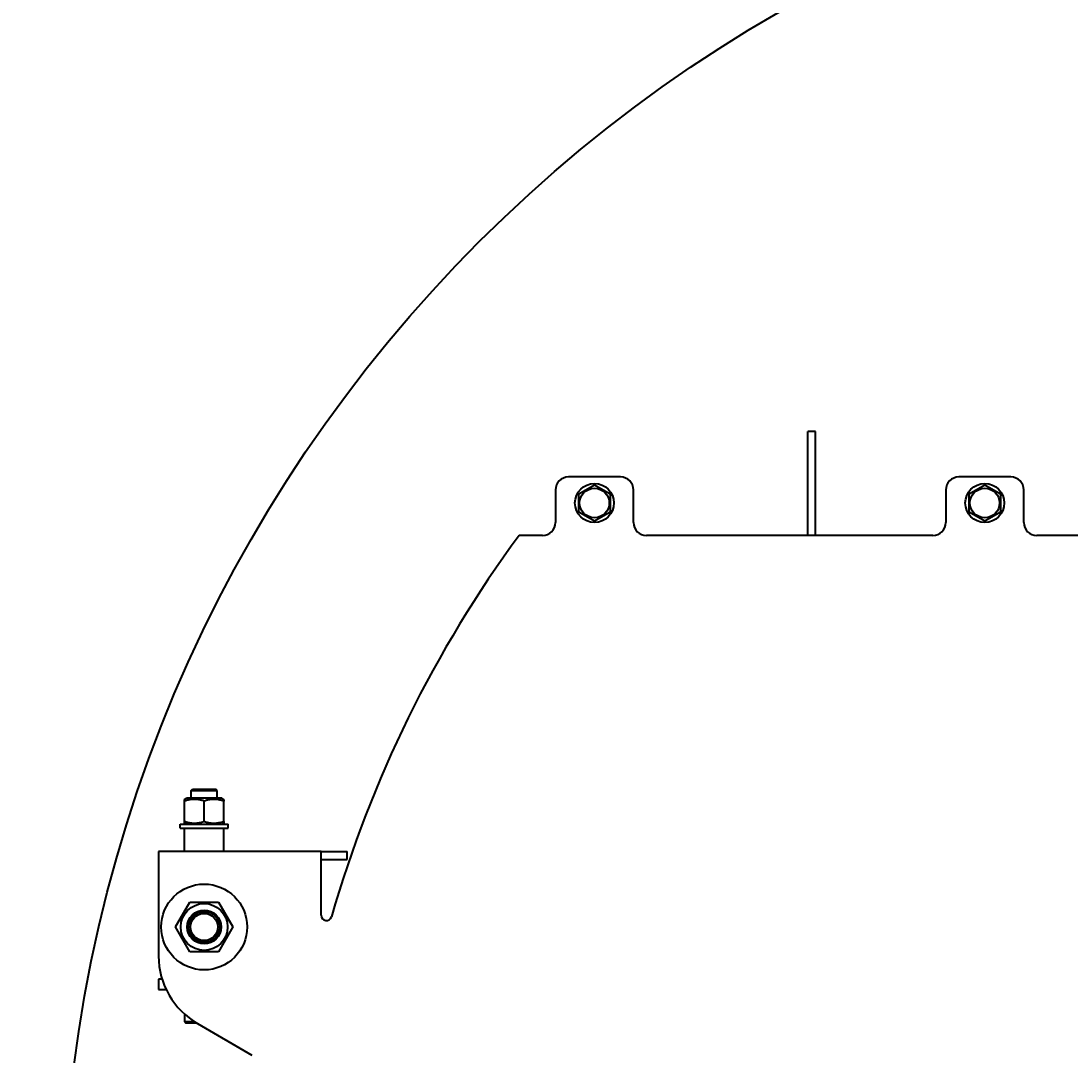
# Model space of a CAD drawing. Header units: millimetres. Extents: x -4428 to 3866, y -3426 to 3855.
# Tile 175 of 191: x 1355 to 2162, y 2066 to 2861. Entities that reach past the tile are written whole.
import ezdxf

# ---------------------------------------------------------------- set-up
doc = ezdxf.new("R2010")
doc.units = ezdxf.units.MM
doc.linetypes.add('K5LT_BASIC', pattern=[0])
doc.linetypes.add('K5LT_THIN', pattern=[0])
doc.layers.add('Системный слой', color=7, linetype='Continuous')
doc.styles.add('KDIMTEXTSTYLE', font='GOST_AU.SHX', dxfattribs={"width": 0.96, "oblique": 15, "height": 5})
doc.dimstyles.new('KDIMSTYLE (1.00)', dxfattribs={"dimtxt": 5, "dimasz": 1, "dimexe": 2, "dimexo": 0, "dimgap": 1, "dimtad": 1, "dimtxsty": 'KDIMTEXTSTYLE', "dimsah": 1, "dimcen": 0, "dimdle": 1, "dimadec": 0, "dimazin": 0, "dimtfac": 0.667, "dimtmove": 0, "dimatfit": 3, "dimfxl": 1, "dimtvp": 1, "dimtolj": 1, "dimtzin": 0, "dimarcsym": 0})

# ---------------------------------------------------------------- blocks, each defined once
blk = doc.blocks.new('KDIMARROW_01')
at = {"layer": 'Системный слой'}
blk.add_hatch(color=0, dxfattribs=at).paths.add_polyline_path([(0, 0), (-5, 0.66), (-4.5, 0), (-5, -0.66)])
at = {"layer": 'Системный слой', "color": 0, "linetype": 'K5LT_THIN', "lineweight": 20}
for p, q in [((-4.5, 0), (-5, 0.66)), ((-5, 0.66), (0, 0)), ((0, 0), (-5, -0.66)), ((-5, -0.66), (-4.5, 0)), ((0, 0), (-1, 0))]:
    blk.add_line(p, q, dxfattribs=at)
blk = doc.blocks.new('U10')
at = {"layer": 'Системный слой', "color": 150, "linetype": 'K5LT_BASIC', "lineweight": 40, "true_color": 0x0080ff}
for p, q in [((1965.93, 2545.57), (1959.93, 2545.57)), ((1959.93, 2490.57), (1959.93, 2545.57)), ((1965.93, 2490.57), (1965.93, 2545.57)), ((1815.93, 2510.57), (1775.93, 2510.57)), ((2115.93, 2510.57), (2075.93, 2510.57)), ((1783.93, 2497.5), (1795.93, 2504.43)), ((1795.93, 2504.43), (1807.93, 2497.5)), ((2083.93, 2497.5), (2095.93, 2504.43)), ((2095.93, 2504.43), (2107.93, 2497.5)), ((1765.93, 2500.57), (1765.93, 2475.57)), ((1783.93, 2483.64), (1783.93, 2497.5)), ((1807.93, 2497.5), (1807.93, 2483.64)), ((1825.93, 2475.57), (1825.93, 2500.57)), ((2065.93, 2500.57), (2065.93, 2475.57)), ((2083.93, 2483.64), (2083.93, 2497.5)), ((2107.93, 2497.5), (2107.93, 2483.64)), ((2125.93, 2475.57), (2125.93, 2500.57)), ((1959.93, 2465.57), (1959.93, 2490.57)), ((1965.93, 2465.57), (1965.93, 2490.57)), ((1795.93, 2476.72), (1783.93, 2483.64)), ((1807.93, 2483.64), (1795.93, 2476.72)), ((2095.93, 2476.72), (2083.93, 2483.64)), ((2107.93, 2483.64), (2095.93, 2476.72)), ((1755.93, 2465.57), (1737.97, 2465.57)), ((2055.93, 2465.57), (1835.93, 2465.57)), ((2355.93, 2465.57), (2135.93, 2465.57)), ((1485.93, 2269.57), (1486.93, 2270.57)), ((1485.93, 2263.57), (1485.93, 2269.57)), ((1485.93, 2269.57), (1505.93, 2269.57)), ((1486.93, 2270.57), (1504.93, 2270.57)), ((1505.93, 2269.57), (1504.93, 2270.57)), ((1505.93, 2263.57), (1505.93, 2269.57)), ((1480.93, 2262.71), (1482.43, 2263.57)), ((1480.93, 2261.37), (1480.93, 2262.71)), ((1480.93, 2245.78), (1480.93, 2261.37)), ((1495.93, 2263.57), (1482.43, 2263.57)), ((1509.43, 2263.57), (1495.93, 2263.57)), ((1495.93, 2245.78), (1495.93, 2261.37)), ((1510.93, 2262.71), (1509.43, 2263.57)), ((1510.93, 2262.71), (1510.93, 2261.37)), ((1510.93, 2245.78), (1510.93, 2261.37)), ((1477.43, 2240.57), (1477.43, 2243.57)), ((1477.43, 2243.57), (1514.43, 2243.57)), ((1480.93, 2244.44), (1480.93, 2245.78)), ((1482.43, 2243.57), (1480.93, 2244.44)), ((1509.43, 2243.57), (1510.93, 2244.44)), ((1510.93, 2245.78), (1510.93, 2244.44)), ((1514.43, 2240.57), (1514.43, 2243.57)), ((1477.43, 2240.57), (1514.43, 2240.57)), ((1480.93, 2222.57), (1480.93, 2240.57)), ((1510.93, 2222.57), (1510.93, 2240.57)), ((1460.93, 2222.57), (1460.93, 2208.57)), ((1585.93, 2222.57), (1460.93, 2222.57)), ((1585.93, 2222.57), (1605.93, 2222.57)), ((1585.93, 2208.57), (1585.93, 2222.57)), ((1605.93, 2216.57), (1605.93, 2222.57)), ((1585.93, 2216.57), (1605.93, 2216.57)), ((1460.93, 2208.57), (1460.93, 2142.21)), ((1585.93, 2173.54), (1585.93, 2208.57)), ((1473.99, 2164.57), (1484.96, 2183.57)), ((1484.96, 2183.57), (1506.9, 2183.57)), ((1506.9, 2183.57), (1517.87, 2164.57)), ((1484.96, 2145.57), (1473.99, 2164.57)), ((1517.87, 2164.57), (1506.9, 2145.57)), ((1506.9, 2145.57), (1484.96, 2145.57)), ((1463.58, 2124.57), (1460.93, 2124.57)), ((1460.93, 2124.57), (1460.93, 2116.57)), ((1460.93, 2116.57), (1466.69, 2116.57)), ((1480.93, 2097.49), (1480.93, 2091.57)), ((1480.93, 2091.57), (1481.93, 2090.57)), ((1488.75, 2091.57), (1480.93, 2091.57)), ((1490.38, 2090.57), (1481.93, 2090.57)), ((1490.93, 2090.25), (1532.68, 2066.15))]:
    blk.add_line(p, q, dxfattribs=at)
for centre, radius in [((2481.93, 1917.57), 1095), ((1795.93, 2490.57), 15), ((1795.93, 2490.57), 11.4), ((2095.93, 2490.57), 15), ((2095.93, 2490.57), 11.4), ((1495.93, 2164.57), 33), ((1495.93, 2164.57), 18.05), ((1495.93, 2164.57), 13), ((1495.93, 2164.57), 12), ((1495.93, 2164.57), 10.5)]:
    blk.add_circle(centre, radius, dxfattribs=at)
for centre, radius, start, end in [((1775.93, 2500.57), 10, 90, 180), ((1815.93, 2500.57), 10, 0, 90), ((2075.93, 2500.57), 10, 90, 180), ((2115.93, 2500.57), 10, 0, 90), ((1755.93, 2475.57), 10, 270, 0), ((1835.93, 2475.57), 10, 180, 270), ((2055.93, 2475.57), 10, 270, 0), ((2135.93, 2475.57), 10, 180, 270), ((2481.93, 1917.57), 924, 143.62458, 163.98861), ((1589.93, 2173.54), 4, 180, 343.98861), ((1520.93, 2142.21), 60, 180, 240)]:
    blk.add_arc(centre, radius, start, end, dxfattribs=at)
at = {"layer": 'Системный слой', "color": 7, "linetype": 'K5LT_THIN', "lineweight": 20}
blk.add_arc((1495.93, 2164.57), 10.92, 70, 340, dxfattribs=at)
at = {"layer": 'Системный слой', "color": 150, "linetype": 'K5LT_BASIC', "lineweight": 40, "true_color": 0x0080ff}
for points in [[(1495.93, 2261.37), (1495.18, 2261.62), (1494.02, 2261.96), (1492.57, 2262.28), (1491.72, 2262.44), (1490.99, 2262.54), (1490.25, 2262.63), (1489.35, 2262.69), (1488.5, 2262.71), (1487.63, 2262.7), (1486.8, 2262.64), (1485.93, 2262.55), (1485.06, 2262.43), (1484.08, 2262.24), (1482.69, 2261.92), (1481.6, 2261.59), (1480.93, 2261.37)], [(1510.93, 2261.37), (1510.18, 2261.62), (1509.02, 2261.96), (1507.57, 2262.28), (1506.72, 2262.44), (1505.99, 2262.54), (1505.25, 2262.63), (1504.35, 2262.69), (1503.5, 2262.71), (1502.63, 2262.7), (1501.8, 2262.64), (1500.93, 2262.55), (1500.06, 2262.43), (1499.08, 2262.24), (1497.69, 2261.92), (1496.6, 2261.59), (1495.93, 2261.37)], [(1480.93, 2245.78), (1481.68, 2245.53), (1482.84, 2245.18), (1484.29, 2244.86), (1485.14, 2244.71), (1485.87, 2244.6), (1486.61, 2244.52), (1487.51, 2244.45), (1488.36, 2244.43), (1489.23, 2244.45), (1490.06, 2244.5), (1490.94, 2244.59), (1491.8, 2244.72), (1492.79, 2244.9), (1494.17, 2245.23), (1495.26, 2245.55), (1495.93, 2245.78)], [(1495.93, 2245.78), (1496.68, 2245.53), (1497.84, 2245.18), (1499.29, 2244.86), (1500.14, 2244.71), (1500.87, 2244.6), (1501.61, 2244.52), (1502.51, 2244.45), (1503.36, 2244.43), (1504.23, 2244.45), (1505.06, 2244.5), (1505.94, 2244.59), (1506.8, 2244.72), (1507.79, 2244.9), (1509.17, 2245.23), (1510.26, 2245.55), (1510.93, 2245.78)]]:
    blk.add_open_spline(points, degree=3, knots=[0, 0, 0, 0, 2.605527, 4.02085, 4.933638, 5.484881, 6.49485, 7.414784, 8.499661, 9.344631, 10.327891, 11.304749, 12.273715, 13.232361, 14.655984, 17, 17, 17, 17], dxfattribs=at)

msp = doc.modelspace()

# ---------------------------------------------------------------- block references
at = {"layer": 'Системный слой'}
msp.add_blockref('U10', (0, 0), dxfattribs=at)

# ---------------------------------------------------------------- dimensions: what is measured, and where the dimension line sits
at = {"layer": 'Системный слой', "color": 7}
msp.add_linear_dim(base=(1193.735, 555.572), p1=(2146.372, 3825.572), p2=(1681.931, 555.572), angle=90, location=(1193.735, 2190.572), dimstyle='KDIMSTYLE (1.00)', override={"dimexo": 0, "dimpost": '\\H75.0;\\W0.965;\\Q15;<>', "dimblk1": 'KDIMARROW_01', "dimblk2": 'KDIMARROW_01', "dimse1": 0, "dimse2": 0, "dimclrt": 7, "dimtolj": 1}, dxfattribs=at).render()

doc.saveas('drawing.dxf')
